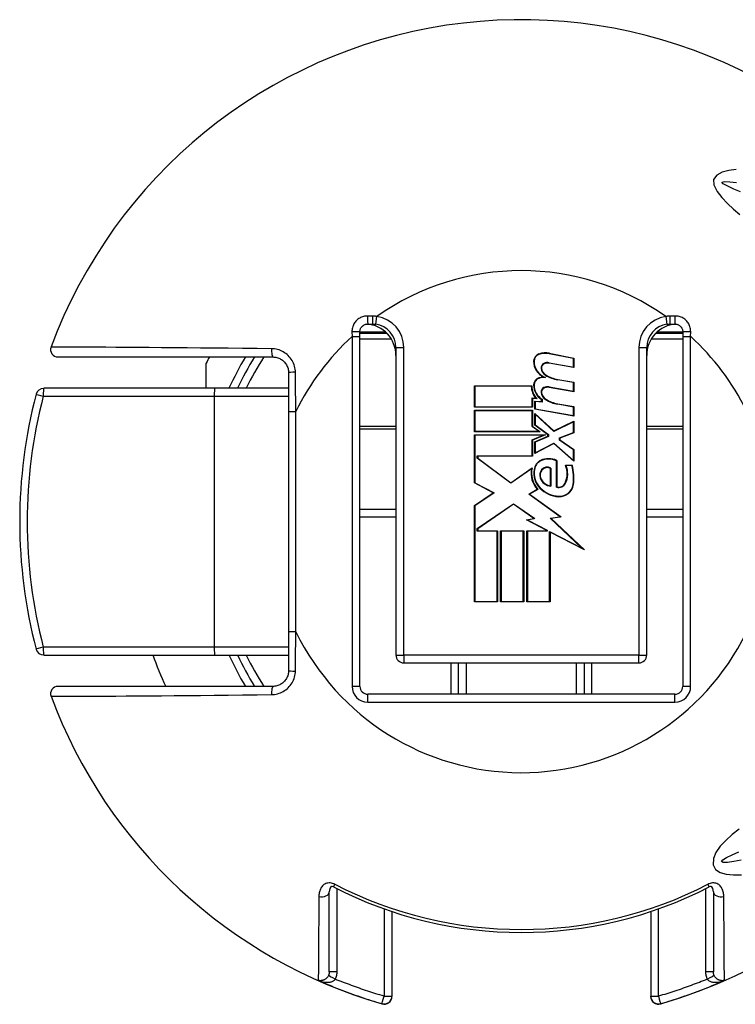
# Model space of a CAD drawing. Header units: inches. Extents: x 0 to 107, y -11 to 60.
# Tile 4 of 21: x 14.954 to 15.853, y 14.812 to 16.047. Entities that reach past the tile are written whole.
import ezdxf

# ---------------------------------------------------------------- set-up
doc = ezdxf.new("R2010")
doc.units = ezdxf.units.IN
doc.header["$MEASUREMENT"] = 0
doc.layers.add('Visible Edges(ANSI)', color=7, linetype='Continuous', lineweight=25)
doc.layers.add('Visible Tangent Edges(ANSI)', color=7, linetype='Continuous', lineweight=25)

msp = doc.modelspace()

# ---------------------------------------------------------------- linework, layer by layer
at = {"layer": 'Visible Edges(ANSI)'}
for p, q in [((15.3812, 15.6498), (15.3812, 15.6556)), ((15.3911, 15.6655), (15.397, 15.6655)), ((15.771, 15.6655), (15.7769, 15.6655)), ((15.7867, 15.6556), (15.7867, 15.6498)), ((15.4152, 15.6537), (15.3812, 15.6537)), ((15.3812, 15.2108), (15.3812, 15.6498)), ((15.7867, 15.6537), (15.7527, 15.6537)), ((15.7867, 15.6498), (15.7867, 15.2108)), ((15.4265, 15.636), (15.4265, 15.2501)), ((15.7414, 15.2501), (15.7414, 15.636)), ((15.0021, 15.6242), (15.272, 15.6242)), ((15.6496, 15.6223), (15.619, 15.6282)), ((15.6191, 15.6288), (15.6501, 15.6228)), ((15.6496, 15.6115), (15.6496, 15.6223)), ((15.6501, 15.6228), (15.6501, 15.6108)), ((15.1883, 15.5848), (15.1883, 15.6165)), ((15.6501, 15.6108), (15.6189, 15.6163)), ((15.619, 15.6169), (15.6496, 15.6115)), ((15.2916, 15.6045), (15.2916, 15.5556)), ((15.6496, 15.592), (15.6297, 15.5955)), ((15.6298, 15.596), (15.6501, 15.5924)), ((15.1989, 15.5848), (14.9842, 15.5848)), ((15.2916, 15.5848), (15.1989, 15.5848)), ((15.5252, 15.5878), (15.597, 15.5878)), ((15.5252, 15.561), (15.5252, 15.5878)), ((15.5964, 15.5873), (15.5257, 15.5873)), ((15.5257, 15.5873), (15.5257, 15.5615)), ((15.6501, 15.5805), (15.6189, 15.586)), ((15.619, 15.5865), (15.6496, 15.5811)), ((15.6496, 15.5811), (15.6496, 15.592)), ((15.6501, 15.5924), (15.6501, 15.5805)), ((15.5977, 15.5615), (15.5977, 15.5727)), ((15.5977, 15.5727), (15.6023, 15.5723)), ((15.5982, 15.5721), (15.5982, 15.561)), ((15.6038, 15.5716), (15.5982, 15.5721)), ((15.6008, 15.5688), (15.6095, 15.5681)), ((15.6008, 15.5586), (15.6008, 15.5688)), ((15.61, 15.5675), (15.6013, 15.5682)), ((15.6013, 15.5682), (15.6013, 15.559)), ((15.6095, 15.5681), (15.6095, 15.5707)), ((15.61, 15.571), (15.61, 15.5675)), ((15.5982, 15.561), (15.5252, 15.561)), ((15.5252, 15.5572), (15.5982, 15.5572)), ((15.5252, 15.5303), (15.5252, 15.5572)), ((15.5257, 15.5615), (15.5977, 15.5615)), ((15.5977, 15.5566), (15.5257, 15.5566)), ((15.5257, 15.5566), (15.5257, 15.5309)), ((15.5977, 15.5369), (15.5977, 15.5566)), ((15.5982, 15.5572), (15.5982, 15.5371)), ((15.6501, 15.5499), (15.6008, 15.5586)), ((15.6013, 15.559), (15.6496, 15.5505)), ((15.6496, 15.5613), (15.6297, 15.5648)), ((15.6298, 15.5654), (15.6501, 15.5618)), ((15.6496, 15.5505), (15.6496, 15.5613)), ((15.6501, 15.5618), (15.6501, 15.5499)), ((15.2916, 15.5556), (15.2916, 15.2794)), ((15.6008, 15.5534), (15.6247, 15.5314)), ((15.6008, 15.5386), (15.6008, 15.5534)), ((15.6246, 15.5308), (15.6013, 15.5522)), ((15.6013, 15.5522), (15.6013, 15.5389)), ((15.6247, 15.5314), (15.6501, 15.5436)), ((15.6501, 15.5436), (15.6501, 15.529)), ((15.5257, 15.5309), (15.6059, 15.5309)), ((15.6059, 15.5309), (15.5977, 15.5369)), ((15.5982, 15.5371), (15.6076, 15.5303)), ((15.6174, 15.5266), (15.6008, 15.5386)), ((15.6013, 15.5389), (15.6179, 15.5268)), ((15.6496, 15.5428), (15.6246, 15.5308)), ((15.6496, 15.5294), (15.6496, 15.5428)), ((15.6076, 15.5303), (15.5252, 15.5303)), ((15.5252, 15.5266), (15.6142, 15.5266)), ((15.5252, 15.4661), (15.5252, 15.5266)), ((15.6115, 15.526), (15.5257, 15.526)), ((15.5257, 15.526), (15.5257, 15.4664)), ((15.5977, 15.5201), (15.6115, 15.526)), ((15.5977, 15.5), (15.5977, 15.5201)), ((15.6142, 15.5266), (15.5982, 15.5198)), ((15.5982, 15.5198), (15.5982, 15.4995)), ((15.6008, 15.5176), (15.6174, 15.5247)), ((15.6179, 15.5243), (15.6013, 15.5173)), ((15.6174, 15.5247), (15.6174, 15.5266)), ((15.6179, 15.5268), (15.6179, 15.5243)), ((15.632, 15.5226), (15.6496, 15.5294)), ((15.632, 15.5198), (15.632, 15.5226)), ((15.6496, 15.5076), (15.632, 15.5198)), ((15.6501, 15.529), (15.6325, 15.5222)), ((15.6325, 15.5222), (15.6325, 15.52)), ((15.6325, 15.52), (15.6501, 15.5079)), ((15.6008, 15.503), (15.6008, 15.5176)), ((15.6249, 15.5154), (15.6008, 15.503)), ((15.6013, 15.5173), (15.6013, 15.5039)), ((15.6013, 15.5039), (15.625, 15.5161)), ((15.6501, 15.4932), (15.6249, 15.5154)), ((15.625, 15.5161), (15.6496, 15.4944)), ((15.6496, 15.4944), (15.6496, 15.5076)), ((15.6501, 15.5079), (15.6501, 15.4932)), ((15.5287, 15.497), (15.5287, 15.5)), ((15.5287, 15.5), (15.5977, 15.5)), ((15.5706, 15.4657), (15.5287, 15.497)), ((15.5292, 15.4995), (15.5292, 15.4973)), ((15.5982, 15.4995), (15.5292, 15.4995)), ((15.5292, 15.4973), (15.5706, 15.4664)), ((15.6282, 15.4608), (15.6282, 15.4939)), ((15.6287, 15.4943), (15.6287, 15.4612)), ((15.5706, 15.4664), (15.5975, 15.4851)), ((15.5967, 15.4839), (15.5706, 15.4657)), ((15.6206, 15.4626), (15.6206, 15.4843)), ((15.6211, 15.4846), (15.6211, 15.462)), ((15.6395, 15.4883), (15.6477, 15.4883)), ((15.6473, 15.4878), (15.6403, 15.4878)), ((15.5488, 15.4536), (15.5252, 15.4661)), ((15.5257, 15.4664), (15.5498, 15.4536)), ((15.5934, 15.4518), (15.604, 15.4581)), ((15.6049, 15.458), (15.5944, 15.4518)), ((15.5252, 15.4377), (15.5488, 15.4536)), ((15.5498, 15.4536), (15.5257, 15.4374)), ((15.6328, 15.4237), (15.5934, 15.4518)), ((15.5944, 15.4518), (15.6342, 15.4234)), ((15.3812, 15.4332), (15.4265, 15.4332)), ((15.5252, 15.3168), (15.5252, 15.4377)), ((15.5257, 15.4374), (15.5257, 15.3173)), ((15.5287, 15.4087), (15.5742, 15.44)), ((15.5742, 15.4393), (15.5292, 15.4084)), ((15.5742, 15.44), (15.6009, 15.4213)), ((15.5996, 15.4215), (15.5742, 15.4393)), ((15.7414, 15.4332), (15.7867, 15.4332)), ((15.5905, 15.4198), (15.5996, 15.4215)), ((15.616, 15.4065), (15.5905, 15.4198)), ((15.6009, 15.4213), (15.5921, 15.4195)), ((15.6202, 15.422), (15.6328, 15.4237)), ((15.6599, 15.3842), (15.6202, 15.422)), ((15.6342, 15.4234), (15.6214, 15.4216)), ((15.6214, 15.4216), (15.6631, 15.382)), ((15.5287, 15.4054), (15.5287, 15.4087)), ((15.5292, 15.4084), (15.5292, 15.406)), ((15.5921, 15.4195), (15.6165, 15.4068)), ((15.5536, 15.4054), (15.5287, 15.4054)), ((15.5292, 15.406), (15.5542, 15.406)), ((15.5536, 15.3173), (15.5536, 15.4054)), ((15.5542, 15.406), (15.5542, 15.3168)), ((15.558, 15.406), (15.587, 15.406)), ((15.558, 15.3168), (15.558, 15.406)), ((15.5864, 15.4054), (15.5585, 15.4054)), ((15.5585, 15.4054), (15.5585, 15.3173)), ((15.5864, 15.3173), (15.5864, 15.4054)), ((15.587, 15.406), (15.587, 15.3168)), ((15.591, 15.406), (15.616, 15.406)), ((15.591, 15.3168), (15.591, 15.406)), ((15.6165, 15.4054), (15.5916, 15.4054)), ((15.5916, 15.4054), (15.5916, 15.3173)), ((15.616, 15.406), (15.616, 15.4065)), ((15.6165, 15.4068), (15.6165, 15.4054)), ((15.6195, 15.3173), (15.6195, 15.4053)), ((15.6195, 15.4053), (15.6599, 15.3842)), ((15.62, 15.4044), (15.62, 15.3168)), ((15.6631, 15.382), (15.62, 15.4044)), ((15.5542, 15.3168), (15.5252, 15.3168)), ((15.5257, 15.3173), (15.5536, 15.3173)), ((15.587, 15.3168), (15.558, 15.3168)), ((15.5585, 15.3173), (15.5864, 15.3173)), ((15.62, 15.3168), (15.591, 15.3168)), ((15.5916, 15.3173), (15.6195, 15.3173)), ((15.2916, 15.2794), (15.2916, 15.2304)), ((14.9842, 15.2501), (15.1989, 15.2501)), ((15.1989, 15.2501), (15.2916, 15.2501)), ((15.4363, 15.2403), (15.7316, 15.2403)), ((15.5052, 15.2009), (15.5052, 15.2403)), ((15.6627, 15.2403), (15.6627, 15.2009)), ((15.272, 15.2108), (15.0021, 15.2108)), ((15.7769, 15.2009), (15.3911, 15.2009)), ((15.3428, 14.8526), (15.3428, 14.953)), ((15.8251, 14.953), (15.8251, 14.8526)), ((15.4216, 14.8221), (15.4216, 14.9282)), ((15.7464, 14.9282), (15.7464, 14.8221)), ((15.4216, 14.8218), (15.4216, 14.8221)), ((15.7464, 14.8221), (15.7464, 14.8218))]:
    msp.add_line(p, q, dxfattribs=at)
at = {"layer": 'Visible Edges(ANSI)', "flags": 128}
for points in [[(15.3812, 15.6556), (15.3812, 15.6563), (15.3813, 15.6569), (15.3814, 15.6576), (15.3815, 15.6582), (15.3817, 15.6588), (15.382, 15.6594), (15.3822, 15.66), (15.3825, 15.6606), (15.3829, 15.6611), (15.3832, 15.6616), (15.3837, 15.6621), (15.3841, 15.6626), (15.3846, 15.663), (15.3851, 15.6635), (15.3856, 15.6638), (15.3861, 15.6642), (15.3867, 15.6645), (15.3873, 15.6647), (15.3879, 15.665), (15.3885, 15.6652), (15.3891, 15.6653), (15.3898, 15.6654), (15.3904, 15.6655), (15.3911, 15.6655)], [(15.397, 15.6655), (15.3971, 15.6655), (15.3973, 15.6655), (15.3975, 15.6655), (15.3977, 15.6655), (15.3978, 15.6655), (15.398, 15.6655), (15.3982, 15.6655), (15.3984, 15.6655), (15.3985, 15.6654), (15.3987, 15.6654), (15.3989, 15.6654), (15.3991, 15.6654), (15.3992, 15.6654), (15.3994, 15.6654), (15.3996, 15.6654), (15.3998, 15.6654), (15.3999, 15.6653), (15.4001, 15.6653), (15.4003, 15.6653), (15.4005, 15.6653), (15.4006, 15.6653), (15.4008, 15.6652), (15.401, 15.6652), (15.4012, 15.6652)], [(15.7668, 15.6652), (15.7669, 15.6652), (15.7671, 15.6652), (15.7673, 15.6653), (15.7675, 15.6653), (15.7676, 15.6653), (15.7678, 15.6653), (15.768, 15.6653), (15.7682, 15.6654), (15.7683, 15.6654), (15.7685, 15.6654), (15.7687, 15.6654), (15.7689, 15.6654), (15.769, 15.6654), (15.7692, 15.6654), (15.7694, 15.6654), (15.7696, 15.6655), (15.7697, 15.6655), (15.7699, 15.6655), (15.7701, 15.6655), (15.7703, 15.6655), (15.7704, 15.6655), (15.7706, 15.6655), (15.7708, 15.6655), (15.771, 15.6655)], [(15.7769, 15.6655), (15.7775, 15.6655), (15.7782, 15.6654), (15.7788, 15.6653), (15.7794, 15.6652), (15.78, 15.665), (15.7806, 15.6647), (15.7812, 15.6645), (15.7818, 15.6642), (15.7824, 15.6638), (15.7829, 15.6635), (15.7834, 15.663), (15.7838, 15.6626), (15.7843, 15.6621), (15.7847, 15.6616), (15.7851, 15.6611), (15.7854, 15.6606), (15.7857, 15.66), (15.786, 15.6594), (15.7862, 15.6588), (15.7864, 15.6582), (15.7865, 15.6576), (15.7866, 15.6569), (15.7867, 15.6563), (15.7867, 15.6556)], [(15.272, 15.6242), (15.2732, 15.6241), (15.2745, 15.624), (15.2758, 15.6238), (15.277, 15.6235), (15.2782, 15.6231), (15.2794, 15.6227), (15.2806, 15.6221), (15.2817, 15.6215), (15.2828, 15.6209), (15.2839, 15.6201), (15.2849, 15.6193), (15.2858, 15.6184), (15.2867, 15.6175), (15.2875, 15.6165), (15.2883, 15.6155), (15.289, 15.6144), (15.2896, 15.6132), (15.2901, 15.6121), (15.2906, 15.6109), (15.291, 15.6096), (15.2913, 15.6083), (15.2915, 15.6071), (15.2916, 15.6058), (15.2916, 15.6045)], [(15.2916, 15.2304), (15.2916, 15.2292), (15.2915, 15.2279), (15.2913, 15.2266), (15.291, 15.2253), (15.2906, 15.2241), (15.2901, 15.2228), (15.2896, 15.2217), (15.289, 15.2205), (15.2883, 15.2194), (15.2875, 15.2184), (15.2867, 15.2174), (15.2858, 15.2165), (15.2849, 15.2156), (15.2839, 15.2148), (15.2828, 15.214), (15.2817, 15.2134), (15.2806, 15.2128), (15.2794, 15.2122), (15.2782, 15.2118), (15.277, 15.2114), (15.2758, 15.2111), (15.2745, 15.2109), (15.2732, 15.2108), (15.272, 15.2108)], [(15.3482, 14.9591), (15.3463, 14.9598), (15.3454, 14.9598), (15.3446, 14.9593), (15.3434, 14.957), (15.3428, 14.953)], [(15.8251, 14.953), (15.8246, 14.957), (15.8233, 14.9593), (15.8225, 14.9598), (15.8216, 14.9598), (15.8198, 14.9591)]]:
    msp.add_lwpolyline(points, dxfattribs=at)
at = {"layer": 'Visible Edges(ANSI)'}
for centre, radius, start, end in [((15.584, 15.4175), 0.6299, 37.5315, 159.6397), ((15.3871, 15.6261), 0.0394, 0, 86.1753), ((15.397, 15.636), 0.0295, 0, 81.818), ((15.7808, 15.6261), 0.0394, 93.8247, 180), ((15.771, 15.636), 0.0295, 98.182, 180), ((15.0021, 15.6334), 0.00925, 159.6397, 270), ((15.584, 15.4175), 0.4429, 152.1819, 153.2951), ((15.584, 15.4175), 0.3937, 148.3318, 154.8493), ((15.6089, 15.6189), 0.00948, 108.4749, 179.6788), ((15.6216, 15.6188), 0.0222, 179.6788, 243.9514), ((15.6089, 15.6189), 0.00894, 108.4749, 179.6788), ((15.6216, 15.6188), 0.0216, 179.6788, 250.8135), ((15.6142, 15.6032), 0.026, 79, 108.4749), ((15.6142, 15.6032), 0.0255, 79, 108.4749), ((15.6147, 15.6106), 0.00596, 113.548, 186.1032), ((15.6207, 15.6112), 0.0119, 186.1032, 237.6315), ((15.6147, 15.6106), 0.00542, 113.548, 186.1032), ((15.6207, 15.6112), 0.0114, 186.1032, 237.6098), ((15.617, 15.6054), 0.0117, 80.0082, 113.548), ((15.617, 15.6054), 0.0111, 79.9917, 113.548), ((15.6086, 15.5891), 0.00916, 106.9927, 179.4777), ((15.6086, 15.5891), 0.00861, 106.9927, 179.4777), ((15.6135, 15.5729), 0.026, 93.6164, 106.9927), ((15.6135, 15.5729), 0.0255, 87.777, 106.9927), ((15.6365, 15.6375), 0.0425, 238.5527, 260.8206), ((15.6365, 15.6375), 0.042, 238.5587, 260.8259), ((14.9842, 15.5749), 0.00984, 90, 165.2875), ((15.6187, 15.5873), 0.0222, 180.2225, 222.7325), ((15.6187, 15.5873), 0.0217, 178.7947, 226.5861), ((15.6211, 15.589), 0.0217, 179.4777, 237.4115), ((15.6211, 15.589), 0.0211, 179.4777, 238.2123), ((15.6147, 15.5803), 0.00596, 113.557, 186.0294), ((15.6147, 15.5803), 0.00542, 113.557, 186.0294), ((15.617, 15.575), 0.0117, 80, 113.557), ((15.617, 15.575), 0.0111, 80, 113.557), ((15.584, 15.4175), 0.6299, 165.2875, 194.7125), ((15.6207, 15.5809), 0.0119, 186.0294, 237.6009), ((15.6207, 15.5809), 0.0114, 186.0294, 237.6009), ((15.6371, 15.6067), 0.0425, 237.6009, 260), ((15.6371, 15.6067), 0.042, 237.6009, 260), ((15.6137, 15.4817), 0.0137, 113.8447, 175.0803), ((15.6137, 15.4817), 0.0132, 113.8447, 175.1758), ((15.6184, 15.471), 0.0255, 66.1557, 113.8447), ((15.6184, 15.471), 0.0249, 66.9646, 113.8447), ((15.6266, 15.4784), 0.0304, 169.659, 221.9136), ((15.6266, 15.4784), 0.0298, 167.0782, 223.179), ((15.6266, 15.4784), 0.027, 170.4089, 224.1684), ((15.6266, 15.4784), 0.0265, 170.3607, 224.1684), ((15.6174, 15.4759), 0.0104, 141.1551, 199.3363), ((15.6174, 15.4759), 0.0099, 141.1551, 199.3363), ((15.6165, 15.4767), 0.00917, 59.4509, 141.1551), ((15.6165, 15.4767), 0.00863, 61.4919, 141.1551), ((15.6139, 15.4777), 0.0277, 334.6783, 22.5611), ((15.6139, 15.4777), 0.0283, 334.6783, 20.9242), ((15.5953, 15.472), 0.0543, 351.5605, 16.9142), ((15.5953, 15.472), 0.0548, 351.5605, 17.3344), ((15.6224, 15.4776), 0.0157, 199.3363, 265.2772), ((15.6224, 15.4776), 0.0152, 199.3363, 263.041), ((15.633, 15.4847), 0.036, 224.1684, 266.5648), ((15.633, 15.4847), 0.0354, 224.1684, 266.5648), ((15.6312, 15.4696), 0.00921, 250.9897, 334.6783), ((15.6312, 15.4696), 0.00867, 253.5253, 334.6783), ((15.6319, 15.4666), 0.0173, 266.5648, 351.5605), ((15.6319, 15.4666), 0.0178, 266.5648, 351.5605), ((14.9842, 15.26), 0.00984, 194.7125, 270), ((15.584, 15.4175), 0.4921, 199.8769, 204.8346), ((15.584, 15.4175), 0.3937, 205.1507, 211.6682), ((15.4363, 15.2501), 0.00984, 180, 270), ((15.7316, 15.2501), 0.00984, 270, 0), ((15.0021, 15.2015), 0.00925, 90, 200.3603), ((15.3911, 15.2108), 0.00984, 180, 270), ((15.7769, 15.2108), 0.00984, 270, 0), ((15.584, 15.4175), 0.6299, 200.3603, 253.8724), ((15.584, 15.4175), 0.6299, 286.1276, 322.4685), ((15.584, 15.4175), 0.5155, 242.7787, 297.2213), ((15.4117, 14.8218), 0.00984, 253.8724, 0), ((15.7562, 14.8218), 0.00984, 180, 286.1276)]:
    msp.add_arc(centre, radius, start, end, dxfattribs=at)
at = {"layer": 'Visible Tangent Edges(ANSI)'}
for p, q in [((15.3969, 15.6754), (15.3909, 15.6755)), ((15.4012, 15.6652), (15.4026, 15.6749)), ((15.7654, 15.6749), (15.7668, 15.6652)), ((15.777, 15.6755), (15.771, 15.6754)), ((15.3713, 15.6558), (15.3714, 15.6498)), ((15.3812, 15.6557), (15.4117, 15.6557)), ((15.4117, 15.6556), (15.4117, 15.6537)), ((15.7562, 15.6557), (15.7867, 15.6557)), ((15.7562, 15.6537), (15.7562, 15.6556)), ((15.7966, 15.6498), (15.7967, 15.6558)), ((15.3714, 15.6498), (15.3714, 15.2108)), ((15.3714, 15.6498), (15.3812, 15.6498)), ((15.3812, 15.6469), (15.4205, 15.6469)), ((15.7474, 15.6469), (15.7867, 15.6469)), ((15.7867, 15.6498), (15.7966, 15.6498)), ((15.7966, 15.2108), (15.7966, 15.6498)), ((15.4265, 15.636), (15.4363, 15.636)), ((15.4363, 15.2501), (15.4363, 15.636)), ((15.7316, 15.636), (15.7316, 15.2501)), ((15.7316, 15.636), (15.7414, 15.636)), ((14.9837, 15.5749), (15.1984, 15.5749)), ((15.1984, 15.5749), (15.2916, 15.5749)), ((15.1984, 15.5749), (15.1984, 15.26)), ((15.2916, 15.5556), (15.3009, 15.5556)), ((15.3009, 15.2794), (15.3009, 15.5556)), ((15.4265, 15.5371), (15.3812, 15.5371)), ((15.3812, 15.534), (15.4265, 15.534)), ((15.7867, 15.5371), (15.7414, 15.5371)), ((15.7414, 15.534), (15.7867, 15.534)), ((15.3812, 15.4234), (15.4265, 15.4234)), ((15.7414, 15.4234), (15.7867, 15.4234)), ((15.3009, 15.2794), (15.2916, 15.2794)), ((15.1984, 15.26), (14.9837, 15.26)), ((15.2916, 15.26), (15.1984, 15.26)), ((15.4265, 15.2501), (15.4363, 15.2501)), ((15.7316, 15.2501), (15.4363, 15.2501)), ((15.4363, 15.2501), (15.4363, 15.2403)), ((15.7316, 15.2501), (15.7414, 15.2501)), ((15.7316, 15.2403), (15.7316, 15.2501)), ((15.4954, 15.2403), (15.4954, 15.2009)), ((15.5151, 15.2009), (15.5151, 15.2403)), ((15.6529, 15.2403), (15.6529, 15.2009)), ((15.6725, 15.2009), (15.6725, 15.2403)), ((15.3812, 15.2108), (15.3714, 15.2108)), ((15.7966, 15.2108), (15.7867, 15.2108)), ((15.3911, 15.1911), (15.3911, 15.2009)), ((15.7769, 15.1911), (15.7769, 15.2009)), ((15.3911, 15.1911), (15.7769, 15.1911)), ((15.3482, 14.9591), (15.3499, 14.9623)), ((15.3527, 14.8526), (15.3527, 14.9568)), ((15.8153, 14.9568), (15.8153, 14.8526)), ((15.8181, 14.9623), (15.8198, 14.9591)), ((15.4117, 14.9316), (15.4117, 14.822)), ((15.7562, 14.822), (15.7562, 14.9316)), ((15.329, 14.8418), (15.329, 14.8425)), ((15.8389, 14.8425), (15.8389, 14.8418)), ((15.409, 14.8127), (15.409, 14.8123)), ((15.7589, 14.8123), (15.7589, 14.8127))]:
    msp.add_line(p, q, dxfattribs=at)
at = {"layer": 'Visible Tangent Edges(ANSI)', "flags": 128}
for points in [[(15.8537, 15.8595), (15.8447, 15.8583), (15.8362, 15.8559), (15.8294, 15.8522), (15.8254, 15.847), (15.8256, 15.84), (15.8297, 15.8319), (15.8356, 15.8242), (15.8427, 15.8169), (15.8504, 15.8098), (15.8582, 15.803)], [(15.8593, 15.8313), (15.8507, 15.8348), (15.8431, 15.8383), (15.8373, 15.8415), (15.8359, 15.8436), (15.8392, 15.8443), (15.8457, 15.844), (15.8543, 15.8429)], [(15.3909, 15.6755), (15.3896, 15.6755), (15.3883, 15.6754), (15.387, 15.6752), (15.3858, 15.6749), (15.3845, 15.6745), (15.3833, 15.6741), (15.3821, 15.6736), (15.381, 15.673), (15.3799, 15.6723), (15.3788, 15.6715), (15.3778, 15.6707), (15.3769, 15.6698), (15.376, 15.6689), (15.3752, 15.6679), (15.3745, 15.6668), (15.3738, 15.6657), (15.3732, 15.6646), (15.3727, 15.6634), (15.3722, 15.6622), (15.3719, 15.6609), (15.3716, 15.6596), (15.3714, 15.6584), (15.3713, 15.6571), (15.3713, 15.6558)], [(15.4026, 15.6749), (15.4023, 15.675), (15.4021, 15.675), (15.4019, 15.675), (15.4016, 15.6751), (15.4014, 15.6751), (15.4012, 15.6751), (15.4009, 15.6752), (15.4007, 15.6752), (15.4004, 15.6752), (15.4002, 15.6752), (15.4, 15.6753), (15.3997, 15.6753), (15.3995, 15.6753), (15.3993, 15.6753), (15.399, 15.6753), (15.3988, 15.6754), (15.3986, 15.6754), (15.3983, 15.6754), (15.3981, 15.6754), (15.3978, 15.6754), (15.3976, 15.6754), (15.3974, 15.6754), (15.3971, 15.6754), (15.3969, 15.6754)], [(15.771, 15.6754), (15.7708, 15.6754), (15.7706, 15.6754), (15.7703, 15.6754), (15.7701, 15.6754), (15.7699, 15.6754), (15.7696, 15.6754), (15.7694, 15.6754), (15.7691, 15.6754), (15.7689, 15.6753), (15.7687, 15.6753), (15.7684, 15.6753), (15.7682, 15.6753), (15.768, 15.6753), (15.7677, 15.6752), (15.7675, 15.6752), (15.7673, 15.6752), (15.767, 15.6752), (15.7668, 15.6751), (15.7665, 15.6751), (15.7663, 15.6751), (15.7661, 15.675), (15.7658, 15.675), (15.7656, 15.675), (15.7654, 15.6749)], [(15.7967, 15.6558), (15.7966, 15.6571), (15.7965, 15.6584), (15.7963, 15.6596), (15.7961, 15.6609), (15.7957, 15.6622), (15.7953, 15.6634), (15.7947, 15.6646), (15.7942, 15.6657), (15.7935, 15.6668), (15.7927, 15.6679), (15.7919, 15.6689), (15.791, 15.6698), (15.7901, 15.6707), (15.7891, 15.6715), (15.7881, 15.6723), (15.787, 15.673), (15.7858, 15.6736), (15.7846, 15.6741), (15.7834, 15.6745), (15.7822, 15.6749), (15.7809, 15.6752), (15.7796, 15.6754), (15.7783, 15.6755), (15.777, 15.6755)], [(15.2704, 15.6345), (15.2521, 15.6347), (15.234, 15.6349), (15.216, 15.6351), (15.1984, 15.6352), (15.1812, 15.6354), (15.1643, 15.6355), (15.1479, 15.6357), (15.132, 15.6358), (15.1166, 15.6359), (15.1019, 15.636), (15.0879, 15.6361), (15.0747, 15.6362), (15.0623, 15.6363), (15.0508, 15.6363), (15.0402, 15.6364), (15.0306, 15.6364), (15.022, 15.6365), (15.0146, 15.6365), (15.0082, 15.6365), (15.0029, 15.6366), (14.9988, 15.6366), (14.9958, 15.6366), (14.994, 15.6366), (14.9934, 15.6366)], [(15.3003, 15.6049), (15.3002, 15.6068), (15.3, 15.6087), (15.2996, 15.6106), (15.2992, 15.6125), (15.2986, 15.6144), (15.2978, 15.6162), (15.297, 15.618), (15.2961, 15.6197), (15.295, 15.6213), (15.2939, 15.6229), (15.2926, 15.6244), (15.2913, 15.6258), (15.2898, 15.6271), (15.2883, 15.6283), (15.2867, 15.6294), (15.2851, 15.6305), (15.2834, 15.6314), (15.2816, 15.6322), (15.2798, 15.6329), (15.278, 15.6334), (15.2761, 15.6339), (15.2742, 15.6342), (15.2723, 15.6344), (15.2704, 15.6345)], [(15.3009, 15.5556), (15.3009, 15.5576), (15.3008, 15.5597), (15.3008, 15.5617), (15.3008, 15.5638), (15.3008, 15.5658), (15.3007, 15.5679), (15.3007, 15.5699), (15.3007, 15.572), (15.3007, 15.574), (15.3006, 15.5761), (15.3006, 15.5781), (15.3006, 15.5802), (15.3006, 15.5822), (15.3005, 15.5843), (15.3005, 15.5864), (15.3005, 15.5884), (15.3005, 15.5905), (15.3004, 15.5925), (15.3004, 15.5946), (15.3004, 15.5966), (15.3004, 15.5987), (15.3003, 15.6008), (15.3003, 15.6028), (15.3003, 15.6049)], [(15.3003, 15.23), (15.3003, 15.2321), (15.3003, 15.2342), (15.3004, 15.2362), (15.3004, 15.2383), (15.3004, 15.2403), (15.3004, 15.2424), (15.3005, 15.2444), (15.3005, 15.2465), (15.3005, 15.2486), (15.3005, 15.2506), (15.3006, 15.2527), (15.3006, 15.2547), (15.3006, 15.2568), (15.3006, 15.2588), (15.3007, 15.2609), (15.3007, 15.2629), (15.3007, 15.265), (15.3007, 15.2671), (15.3008, 15.2691), (15.3008, 15.2712), (15.3008, 15.2732), (15.3008, 15.2753), (15.3009, 15.2773), (15.3009, 15.2794)], [(15.2704, 15.2004), (15.2723, 15.2005), (15.2742, 15.2007), (15.2761, 15.201), (15.278, 15.2015), (15.2798, 15.2021), (15.2816, 15.2027), (15.2834, 15.2035), (15.2851, 15.2045), (15.2867, 15.2055), (15.2883, 15.2066), (15.2898, 15.2078), (15.2913, 15.2091), (15.2926, 15.2105), (15.2939, 15.212), (15.295, 15.2136), (15.2961, 15.2152), (15.297, 15.217), (15.2978, 15.2187), (15.2986, 15.2205), (15.2992, 15.2224), (15.2996, 15.2243), (15.3, 15.2262), (15.3002, 15.2281), (15.3003, 15.23)], [(14.9934, 15.1983), (14.994, 15.1983), (14.9958, 15.1983), (14.9988, 15.1983), (15.0029, 15.1983), (15.0082, 15.1984), (15.0146, 15.1984), (15.022, 15.1984), (15.0306, 15.1985), (15.0402, 15.1985), (15.0508, 15.1986), (15.0623, 15.1987), (15.0747, 15.1987), (15.0879, 15.1988), (15.1019, 15.1989), (15.1166, 15.199), (15.132, 15.1991), (15.1479, 15.1992), (15.1643, 15.1994), (15.1812, 15.1995), (15.1984, 15.1997), (15.216, 15.1998), (15.234, 15.2), (15.2521, 15.2002), (15.2704, 15.2004)], [(15.8575, 15.0318), (15.8489, 15.0248), (15.8408, 15.0175), (15.8337, 15.0101), (15.8283, 15.0025), (15.8252, 14.9947), (15.8249, 14.987), (15.8279, 14.9812), (15.8337, 14.9774), (15.8414, 14.9752), (15.8506, 14.9743), (15.8605, 14.9743)], [(15.8602, 14.9926), (15.8507, 14.9909), (15.8428, 14.9899), (15.8374, 14.9899), (15.8353, 14.9909), (15.8369, 14.9932), (15.8416, 14.9962), (15.8486, 14.9995), (15.8573, 15.0031)], [(15.3499, 14.9623), (15.3484, 14.963), (15.347, 14.9635), (15.3455, 14.9639), (15.3439, 14.9641), (15.3425, 14.9642), (15.341, 14.964), (15.3397, 14.9637), (15.3384, 14.9633), (15.3372, 14.9627), (15.3361, 14.962), (15.3351, 14.9612), (15.3343, 14.9603), (15.3335, 14.9594), (15.3328, 14.9584), (15.3322, 14.9573), (15.3316, 14.9563), (15.3312, 14.9552), (15.3308, 14.9541), (15.3305, 14.9529), (15.3302, 14.9517), (15.33, 14.9506), (15.3298, 14.9494), (15.3298, 14.9482), (15.3297, 14.947)], [(15.8382, 14.947), (15.8382, 14.9482), (15.8381, 14.9494), (15.8379, 14.9506), (15.8377, 14.9517), (15.8375, 14.9529), (15.8372, 14.9541), (15.8368, 14.9552), (15.8363, 14.9563), (15.8358, 14.9573), (15.8352, 14.9584), (15.8345, 14.9594), (15.8337, 14.9603), (15.8328, 14.9612), (15.8318, 14.962), (15.8308, 14.9627), (15.8296, 14.9633), (15.8283, 14.9637), (15.8269, 14.964), (15.8255, 14.9642), (15.824, 14.9641), (15.8225, 14.9639), (15.821, 14.9635), (15.8195, 14.963), (15.8181, 14.9623)], [(15.3297, 14.947), (15.3297, 14.9398), (15.3296, 14.9328), (15.3296, 14.926), (15.3295, 14.9194), (15.3295, 14.913), (15.3294, 14.9069), (15.3294, 14.901), (15.3293, 14.8953), (15.3293, 14.8899), (15.3293, 14.8847), (15.3292, 14.8798), (15.3292, 14.8751), (15.3292, 14.8707), (15.3292, 14.8666), (15.3291, 14.8628), (15.3291, 14.8593), (15.3291, 14.8561), (15.3291, 14.8532), (15.3291, 14.8506), (15.329, 14.8483), (15.329, 14.8464), (15.329, 14.8447), (15.329, 14.8434), (15.329, 14.8425)], [(15.8389, 14.8425), (15.8389, 14.8434), (15.8389, 14.8448), (15.8389, 14.8464), (15.8389, 14.8484), (15.8389, 14.8506), (15.8389, 14.8532), (15.8388, 14.8561), (15.8388, 14.8593), (15.8388, 14.8628), (15.8388, 14.8666), (15.8388, 14.8707), (15.8387, 14.875), (15.8387, 14.8797), (15.8387, 14.8845), (15.8386, 14.8897), (15.8386, 14.8951), (15.8386, 14.9008), (15.8385, 14.9067), (15.8385, 14.9129), (15.8384, 14.9193), (15.8384, 14.9259), (15.8383, 14.9327), (15.8383, 14.9398), (15.8382, 14.947)], [(15.3428, 14.8526), (15.3428, 14.8523), (15.3428, 14.8521), (15.3428, 14.8519), (15.3428, 14.8517), (15.3428, 14.8515), (15.3428, 14.8513), (15.3427, 14.8511), (15.3427, 14.8509), (15.3427, 14.8507), (15.3426, 14.8505), (15.3426, 14.8503), (15.3425, 14.8501), (15.3425, 14.8499), (15.3424, 14.8497), (15.3424, 14.8495), (15.3423, 14.8493), (15.3422, 14.8491), (15.3422, 14.849), (15.3421, 14.8488), (15.342, 14.8486), (15.3419, 14.8484), (15.3419, 14.8482), (15.3418, 14.848), (15.3417, 14.8478)], [(15.3504, 14.8433), (15.3506, 14.8437), (15.3507, 14.8441), (15.3509, 14.8444), (15.3511, 14.8448), (15.3512, 14.8452), (15.3514, 14.8455), (15.3515, 14.8459), (15.3516, 14.8463), (15.3518, 14.8467), (15.3519, 14.8471), (15.352, 14.8475), (15.3521, 14.8479), (15.3522, 14.8482), (15.3523, 14.8486), (15.3523, 14.849), (15.3524, 14.8494), (15.3525, 14.8498), (15.3525, 14.8502), (15.3526, 14.8506), (15.3526, 14.851), (15.3526, 14.8514), (15.3527, 14.8518), (15.3527, 14.8522), (15.3527, 14.8526)], [(15.8153, 14.8526), (15.8153, 14.8522), (15.8153, 14.8518), (15.8153, 14.8514), (15.8153, 14.851), (15.8154, 14.8506), (15.8154, 14.8502), (15.8155, 14.8498), (15.8155, 14.8494), (15.8156, 14.849), (15.8157, 14.8486), (15.8158, 14.8482), (15.8158, 14.8479), (15.8159, 14.8475), (15.8161, 14.8471), (15.8162, 14.8467), (15.8163, 14.8463), (15.8164, 14.8459), (15.8166, 14.8455), (15.8167, 14.8452), (15.8169, 14.8448), (15.817, 14.8444), (15.8172, 14.8441), (15.8174, 14.8437), (15.8176, 14.8433)], [(15.8263, 14.8478), (15.8262, 14.848), (15.8261, 14.8482), (15.826, 14.8484), (15.8259, 14.8486), (15.8258, 14.8488), (15.8258, 14.849), (15.8257, 14.8491), (15.8256, 14.8493), (15.8256, 14.8495), (15.8255, 14.8497), (15.8254, 14.8499), (15.8254, 14.8501), (15.8254, 14.8503), (15.8253, 14.8505), (15.8253, 14.8507), (15.8252, 14.8509), (15.8252, 14.8511), (15.8252, 14.8513), (15.8252, 14.8515), (15.8251, 14.8517), (15.8251, 14.8519), (15.8251, 14.8521), (15.8251, 14.8523), (15.8251, 14.8526)], [(15.3417, 14.8478), (15.3413, 14.8472), (15.3409, 14.8465), (15.3404, 14.8459), (15.34, 14.8453), (15.3394, 14.8448), (15.3389, 14.8443), (15.3384, 14.8439), (15.3378, 14.8434), (15.3372, 14.8431), (15.3367, 14.8427), (15.3361, 14.8424), (15.3355, 14.8422), (15.3349, 14.842), (15.3344, 14.8418), (15.3338, 14.8416), (15.3332, 14.8415), (15.3327, 14.8415), (15.3321, 14.8414), (15.3316, 14.8414), (15.331, 14.8414), (15.3305, 14.8415), (15.33, 14.8416), (15.3295, 14.8417), (15.329, 14.8418)], [(15.329, 14.8418), (15.33, 14.8415), (15.3309, 14.8411), (15.3319, 14.8408), (15.3329, 14.8405), (15.3339, 14.8402), (15.3349, 14.84), (15.3359, 14.8398), (15.3369, 14.8397), (15.3379, 14.8396), (15.3389, 14.8395), (15.3399, 14.8395), (15.3409, 14.8395), (15.3419, 14.8395), (15.3428, 14.8396), (15.3438, 14.8397), (15.3447, 14.8399), (15.3456, 14.8402), (15.3464, 14.8404), (15.3473, 14.8408), (15.348, 14.8412), (15.3487, 14.8416), (15.3494, 14.8422), (15.3499, 14.8427), (15.3504, 14.8433)], [(15.329, 14.8418), (15.3323, 14.8404), (15.3355, 14.839), (15.3388, 14.8376), (15.3421, 14.8362), (15.3454, 14.8349), (15.3487, 14.8335), (15.352, 14.8322), (15.3553, 14.8309), (15.3586, 14.8296), (15.3619, 14.8283), (15.3653, 14.8271), (15.3686, 14.8259), (15.3719, 14.8247), (15.3753, 14.8235), (15.3786, 14.8223), (15.382, 14.8212), (15.3853, 14.82), (15.3887, 14.8189), (15.3921, 14.8178), (15.3955, 14.8168), (15.3988, 14.8157), (15.4022, 14.8147), (15.4056, 14.8137), (15.409, 14.8127)], [(15.4117, 14.822), (15.4091, 14.8228), (15.4065, 14.8236), (15.404, 14.8243), (15.4014, 14.8251), (15.3988, 14.8259), (15.3962, 14.8268), (15.3937, 14.8276), (15.3911, 14.8284), (15.3885, 14.8293), (15.3859, 14.8301), (15.3834, 14.831), (15.3808, 14.8319), (15.3783, 14.8328), (15.3757, 14.8337), (15.3732, 14.8346), (15.3706, 14.8355), (15.3681, 14.8365), (15.3655, 14.8374), (15.363, 14.8384), (15.3605, 14.8393), (15.3579, 14.8403), (15.3554, 14.8413), (15.3529, 14.8423), (15.3504, 14.8433)], [(15.8176, 14.8433), (15.815, 14.8423), (15.8125, 14.8413), (15.81, 14.8403), (15.8075, 14.8393), (15.8049, 14.8384), (15.8024, 14.8374), (15.7999, 14.8365), (15.7973, 14.8355), (15.7948, 14.8346), (15.7922, 14.8337), (15.7897, 14.8328), (15.7871, 14.8319), (15.7845, 14.831), (15.782, 14.8301), (15.7794, 14.8293), (15.7769, 14.8284), (15.7743, 14.8276), (15.7717, 14.8268), (15.7691, 14.8259), (15.7666, 14.8251), (15.764, 14.8243), (15.7614, 14.8236), (15.7588, 14.8228), (15.7562, 14.822)], [(15.7589, 14.8127), (15.7623, 14.8137), (15.7657, 14.8147), (15.7691, 14.8157), (15.7725, 14.8168), (15.7759, 14.8178), (15.7792, 14.8189), (15.7826, 14.82), (15.786, 14.8212), (15.7893, 14.8223), (15.7927, 14.8235), (15.796, 14.8247), (15.7993, 14.8259), (15.8027, 14.8271), (15.806, 14.8283), (15.8093, 14.8296), (15.8126, 14.8309), (15.816, 14.8322), (15.8193, 14.8335), (15.8226, 14.8349), (15.8258, 14.8362), (15.8291, 14.8376), (15.8324, 14.839), (15.8357, 14.8404), (15.8389, 14.8418)], [(15.8176, 14.8433), (15.818, 14.8427), (15.8186, 14.8422), (15.8192, 14.8416), (15.8199, 14.8412), (15.8207, 14.8408), (15.8215, 14.8404), (15.8224, 14.8402), (15.8233, 14.8399), (15.8242, 14.8397), (15.8251, 14.8396), (15.8261, 14.8395), (15.8271, 14.8395), (15.828, 14.8395), (15.829, 14.8395), (15.83, 14.8396), (15.8311, 14.8397), (15.8321, 14.8398), (15.8331, 14.84), (15.8341, 14.8402), (15.835, 14.8405), (15.836, 14.8408), (15.837, 14.8411), (15.838, 14.8415), (15.8389, 14.8418)], [(15.8389, 14.8418), (15.8384, 14.8417), (15.8379, 14.8416), (15.8374, 14.8415), (15.8369, 14.8414), (15.8364, 14.8414), (15.8358, 14.8414), (15.8353, 14.8415), (15.8347, 14.8415), (15.8341, 14.8416), (15.8336, 14.8418), (15.833, 14.842), (15.8324, 14.8422), (15.8318, 14.8424), (15.8313, 14.8427), (15.8307, 14.8431), (15.8301, 14.8434), (15.8296, 14.8439), (15.829, 14.8443), (15.8285, 14.8448), (15.828, 14.8453), (15.8275, 14.8459), (15.827, 14.8465), (15.8266, 14.8472), (15.8263, 14.8478)]]:
    msp.add_lwpolyline(points, dxfattribs=at)
at = {"layer": 'Visible Tangent Edges(ANSI)'}
for centre, radius, start, end in [((15.584, 15.4175), 0.315, 54.8331, 125.1669), ((15.397, 15.636), 0.0394, 0, 81.818), ((15.771, 15.636), 0.0394, 98.182, 180), ((15.4314, 15.6556), 0.0197, 179.5, 180), ((15.7365, 15.6556), 0.0197, 0, 0.5), ((15.584, 15.4175), 0.315, 132.4542, 153.9942), ((15.584, 15.4175), 0.315, 26.2497, 47.5458), ((15.584, 15.4175), 0.4035, 149.1898, 155.5037), ((15.584, 15.4175), 0.3839, 147.421, 154.1576), ((15.5835, 15.4175), 0.6201, 165.2875, 194.7125), ((15.584, 15.4175), 0.315, 206.0058, 333.7503), ((15.584, 15.4175), 0.4035, 204.4963, 210.8102), ((15.584, 15.4175), 0.3839, 205.8424, 212.579), ((15.3911, 15.2108), 0.0197, 180, 270), ((15.7769, 15.2108), 0.0197, 270, 0), ((15.584, 15.4175), 0.5118, 242.7787, 297.2213)]:
    msp.add_arc(centre, radius, start, end, dxfattribs=at)
for centre, major_axis, ratio, start_param, end_param in [((15.3911, 15.6753), (0, -0.00984), 0.013916, 4.69379, 6.283185), ((15.397, 15.6753), (0, -0.00984), 0.006897, 4.702879, 6.283185), ((15.771, 15.6753), (0, -0.00984), 0.006897, 0, 1.580307), ((15.7769, 15.6753), (0, -0.00984), 0.013916, 0, 1.589396), ((15.3714, 15.6556), (0.00984, 0), 0.010533, 0, 1.580197), ((15.4314, 15.6556), (-0.0197, 0), 0.5, 6.170624, 6.274459), ((15.4117, 15.6558), (-0.00984, 0.00009), 0.008726, 1.570872, 1.708328), ((15.4117, 15.6556), (-0.00984, 0), 0.008727, 1.570796, 1.726924), ((15.7562, 15.6556), (-0.00984, 0), 0.008727, 1.414669, 1.570796), ((15.7562, 15.6558), (-0.00984, -0.00009), 0.008726, 1.433265, 1.57072), ((15.7365, 15.6556), (0.0197, 0), 0.5, 0.008727, 0.112561), ((15.7966, 15.6556), (-0.00984, 0), 0.010533, 4.702988, 6.283185), ((15.272, 15.6334), (0, -0.00925), 0.174717, 4.592049, 6.283185), ((15.3009, 15.6045), (-0.00925, 0), 0.04392, 4.778772, 6.283185), ((14.9842, 15.5749), (0, 0.00984), 0.052336, 0, 1.570796), ((15.1989, 15.5749), (0, 0.00984), 0.052336, 0, 1.570796), ((14.9842, 15.5749), (-0.00952, 0.0025), 0.013309, 0, 1.520155), ((14.9842, 15.26), (-0.00952, -0.0025), 0.013309, 4.763031, 6.283185), ((14.9842, 15.26), (0, -0.00984), 0.052336, 4.712389, 6.283185), ((15.1989, 15.26), (0, -0.00984), 0.052336, 4.712389, 6.283185), ((15.3009, 15.2304), (-0.00925, 0), 0.04392, 0, 1.504413), ((15.272, 15.2015), (0, 0.00925), 0.174717, 0, 1.691136), ((15.333, 14.953), (0.00984, 0), 0.650925, 4.37415, 6.283185), ((15.835, 14.953), (-0.00984, 0), 0.650925, 0, 1.909035), ((15.3527, 14.8526), (-0.00984, 0), 0.008727, 4.712389, 6.283185), ((15.8153, 14.8526), (0.00984, 0), 0.008727, 0, 1.570796), ((15.3504, 14.8433), (-0.00871, 0.00458), 0.007725, 4.716449, 6.227691), ((15.8176, 14.8433), (0.00871, 0.00458), 0.007725, 0.055495, 1.566736), ((15.4117, 14.8221), (0.00984, 0), 0.99881, 4.43107, 6.283185), ((15.4117, 14.8221), (-0.00274, -0.00945), 0.002426, 0.046862, 1.562414), ((15.4117, 14.8221), (0.00984, 0), 0.008727, 4.712389, 6.283185), ((15.7562, 14.8221), (-0.00984, 0), 0.008727, 0, 1.570796), ((15.7562, 14.8221), (-0.00984, 0), 0.99881, 0, 1.852115), ((15.7562, 14.8221), (0.00274, -0.00945), 0.002426, 4.720772, 6.236323)]:
    msp.add_ellipse(centre, major_axis=major_axis, ratio=ratio, start_param=start_param, end_param=end_param, dxfattribs=at)

doc.saveas('drawing.dxf')
